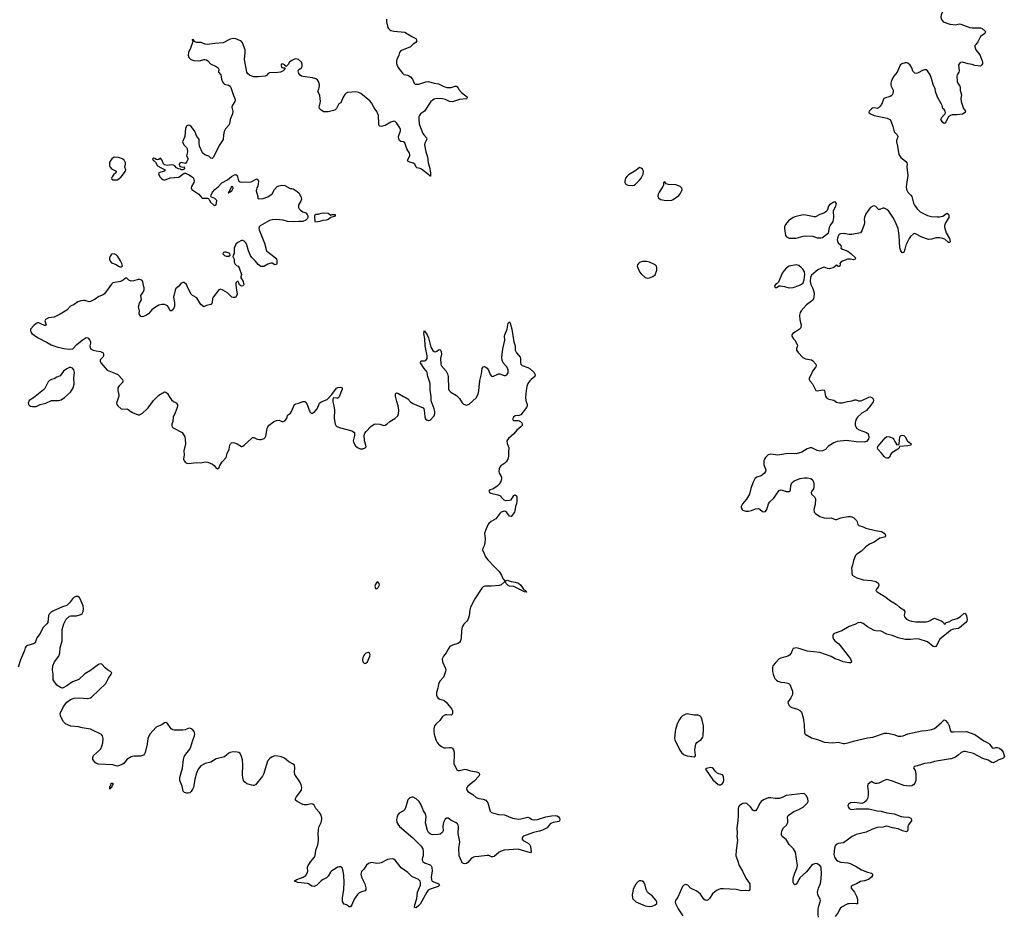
# Model space of a CAD drawing. Header units: inches. Extents: x 2005975 to 2217453, y 644152 to 846769.
# Tile 155 of 162: x 2146676 to 2160771, y 791019 to 803840. Entities that reach past the tile are written whole.
import ezdxf

# ---------------------------------------------------------------- set-up
doc = ezdxf.new("R2010")
doc.units = ezdxf.units.IN
doc.header["$MEASUREMENT"] = 0
for name, color, linetype in [('C1749', 7, 'Continuous'), ('C1759', 7, 'Continuous'), ('C1769', 7, 'Continuous'), ('C1840', 7, 'Continuous'), ('C1850', 7, 'Continuous'), ('C1860', 7, 'Continuous')]:
    doc.layers.add(name, color=color, linetype=linetype)

msp = doc.modelspace()

# ---------------------------------------------------------------- linework, layer by layer
at = {"layer": 'C1749', "color": 6, "elevation": 300}
for points in [[(2147950, 800000), (2147890, 799916), (2147870, 799900), (2147810, 799878), (2147759, 799841), (2147690, 799807), (2147670, 799803), (2147610, 799819), (2147590, 799818), (2147550, 799814), (2147510, 799799), (2147457, 799763), (2147402, 799738), (2147350, 799683), (2147257, 799623), (2147170, 799580), (2147090, 799571), (2147048, 799550), (2147038, 799530), (2147054, 799474), (2147050, 799464), (2147030, 799462), (2146970, 799493), (2146950, 799500), (2146930, 799499), (2146910, 799490), (2146877, 799463), (2146833, 799410), (2146832, 799390), (2146838, 799370), (2146852, 799350), (2146932, 799290), (2147070, 799220), (2147126, 799186), (2147210, 799156), (2147310, 799133), (2147390, 799124), (2147438, 799130), (2147494, 799190), (2147570, 799250), (2147630, 799289), (2147650, 799287), (2147682, 799250), (2147692, 799230), (2147692, 799210), (2147681, 799170), (2147691, 799130), (2147726, 799110), (2147770, 799098), (2147831, 799090), (2147871, 799070), (2147878, 799050), (2147876, 799030), (2147865, 799010), (2147830, 798970), (2147829, 798950), (2147839, 798930), (2147930, 798825), (2147952, 798812), (2148050, 798777), (2148081, 798761), (2148146, 798690), (2148155, 798670), (2148154, 798650), (2148102, 798598), (2148083, 798570), (2148081, 798530), (2148097, 798470), (2148095, 798450), (2148063, 798350), (2148066, 798330), (2148079, 798310), (2148130, 798271), (2148150, 798266), (2148210, 798270), (2148230, 798262), (2148267, 798230), (2148290, 798217), (2148370, 798184), (2148390, 798184), (2148433, 798207), (2148497, 798263), (2148516, 798284), (2148590, 798388), (2148670, 798464), (2148750, 798514), (2148770, 798507), (2148791, 798490), (2148824, 798430), (2148850, 798397), (2148876, 798376), (2148915, 798355), (2148935, 798330), (2148937, 798310), (2148932, 798290), (2148904, 798210), (2148875, 798150), (2148867, 798090), (2148854, 798050), (2148853, 798030), (2148859, 798010), (2148875, 797995), (2149002, 797930), (2149038, 797870), (2149047, 797830), (2149048, 797770), (2149028, 797670), (2149029, 797610), (2149022, 797550), (2149030, 797524), (2149050, 797503), (2149070, 797493), (2149090, 797489), (2149210, 797499), (2149270, 797498), (2149330, 797509), (2149368, 797508), (2149437, 797477), (2149459, 797459), (2149490, 797418), (2149510, 797411), (2149533, 797430), (2149542, 797458), (2149573, 797510), (2149630, 797575), (2149647, 797630), (2149674, 797690), (2149684, 797750), (2149695, 797770), (2149710, 797785), (2149730, 797789), (2149750, 797785), (2149789, 797769), (2149850, 797730), (2149870, 797735), (2149890, 797750), (2150000, 797850)], [(2148924, 800000), (2148912, 799990), (2148903, 799970), (2148877, 799870), (2148890, 799790), (2148892, 799730), (2148870, 799685), (2148850, 799670), (2148830, 799673), (2148807, 799727), (2148790, 799744), (2148750, 799761), (2148710, 799765), (2148670, 799751), (2148604, 799716), (2148570, 799688), (2148518, 799630), (2148490, 799610), (2148450, 799593), (2148430, 799588), (2148410, 799590), (2148385, 799630), (2148392, 799670), (2148378, 799730), (2148390, 799783), (2148418, 799830), (2148410, 799890), (2148436, 799924), (2148457, 799970), (2148458, 799990), (2148456, 800000)], [(2149776, 800000), (2149788, 799912), (2149771, 799870), (2149758, 799862), (2149730, 799861), (2149713, 799870), (2149650, 799930), (2149584, 799970), (2149550, 799984), (2149527, 799973), (2149446, 799870), (2149438, 799850), (2149432, 799790), (2149420, 799770), (2149410, 799761), (2149351, 799750), (2149310, 799729), (2149270, 799765), (2149210, 799857), (2149150, 799890), (2149130, 799913), (2149086, 799990), (2149082, 800000)], [(2150000, 792884), (2149930, 792903), (2149895, 792930), (2149882, 792950), (2149870, 792990), (2149867, 793030), (2149870, 793170), (2149866, 793246), (2149851, 793291), (2149830, 793334), (2149811, 793351), (2149790, 793356), (2149730, 793360), (2149690, 793351), (2149670, 793340), (2149610, 793288), (2149490, 793261), (2149410, 793212), (2149330, 793192), (2149270, 793160), (2149233, 793110), (2149208, 793052), (2149184, 792970), (2149165, 792850), (2149157, 792830), (2149130, 792790), (2149110, 792774), (2149090, 792768), (2149069, 792769), (2149036, 792776), (2149015, 792795), (2149003, 792870), (2148970, 792950), (2148968, 792990), (2149007, 793127), (2149022, 793250), (2149032, 793288), (2149054, 793326), (2149110, 793396), (2149128, 793430), (2149154, 793526), (2149178, 793590), (2149181, 793610), (2149172, 793650), (2149143, 793683), (2149110, 793696), (2149090, 793694), (2149045, 793675), (2149012, 793668), (2148888, 793668), (2148870, 793674), (2148846, 793690), (2148790, 793767), (2148770, 793780), (2148750, 793775), (2148710, 793748), (2148650, 793724), (2148629, 793711), (2148539, 793610), (2148512, 793550), (2148503, 793470), (2148472, 793350), (2148465, 793330), (2148450, 793310), (2148410, 793296), (2148310, 793298), (2148270, 793286), (2148211, 793249), (2148170, 793196), (2148155, 793185), (2148090, 793158), (2148070, 793156), (2148010, 793173), (2147801, 793181), (2147763, 793203), (2147722, 793250), (2147722, 793278), (2147735, 793305), (2147819, 793381), (2147836, 793404), (2147850, 793439), (2147865, 793490), (2147870, 793550), (2147861, 793590), (2147846, 793606), (2147690, 793685), (2147570, 793704), (2147519, 793719), (2147407, 793727), (2147330, 793761), (2147301, 793790), (2147260, 793870), (2147258, 793910), (2147304, 794010), (2147350, 794070), (2147404, 794110), (2147454, 794126), (2147527, 794133), (2147650, 794124), (2147690, 794134), (2147710, 794146), (2147910, 794336), (2147948, 794412), (2147988, 794470), (2147993, 794490), (2147977, 794510), (2147934, 794534), (2147901, 794561), (2147850, 794615), (2147830, 794621), (2147803, 794610), (2147690, 794525), (2147610, 794478), (2147523, 794397), (2147430, 794359), (2147350, 794303), (2147290, 794272), (2147270, 794275), (2147210, 794313), (2147156, 794390), (2147156, 794470), (2147146, 794530), (2147150, 794590), (2147175, 794650), (2147236, 794730), (2147252, 794770), (2147256, 794850), (2147284, 794950), (2147286, 794970), (2147282, 795110), (2147307, 795193), (2147343, 795257), (2147390, 795300), (2147410, 795306), (2147490, 795306), (2147550, 795324), (2147570, 795339), (2147584, 795370), (2147590, 795410), (2147584, 795450), (2147543, 795550), (2147530, 795569), (2147510, 795583), (2147479, 795581), (2147450, 795569), (2147431, 795550), (2147390, 795490), (2147350, 795452), (2147290, 795433), (2147150, 795371), (2147124, 795356), (2147098, 795330), (2147088, 795310), (2147077, 795210), (2147064, 795190), (2147008, 795132), (2146969, 795051), (2146920, 794990), (2146898, 794922), (2146873, 794907), (2146790, 794883), (2146770, 794871), (2146756, 794850), (2146744, 794810), (2146686, 794674), (2146656, 794570)]]:
    msp.add_lwpolyline(points, dxfattribs=at)
for points in [[(2147410, 798859), (2147390, 798859), (2147350, 798844), (2147303, 798810), (2147256, 798744), (2147210, 798723), (2147170, 798697), (2147132, 798688), (2147105, 798675), (2147086, 798654), (2147038, 798562), (2147019, 798541), (2146875, 798425), (2146810, 798390), (2146796, 798350), (2146803, 798330), (2146815, 798315), (2146830, 798307), (2146861, 798301), (2146910, 798305), (2146970, 798329), (2147050, 798349), (2147130, 798389), (2147230, 798390), (2147270, 798400), (2147320, 798430), (2147402, 798510), (2147444, 798570), (2147457, 798623), (2147452, 798708), (2147460, 798790), (2147450, 798829), (2147431, 798851)], [(2147970, 792826), (2147966, 792830), (2147966, 792870), (2147982, 792878), (2147986, 792910), (2148010, 792911), (2148010, 792886), (2147998, 792882), (2147990, 792846), (2147978, 792842)]]:
    msp.add_lwpolyline(points, close=True, dxfattribs=at)
at = {"layer": 'C1759', "color": 6}
for points, elevation in [([(2158026, 800000), (2158031, 799990), (2158051, 799931), (2158051, 799910), (2158037, 799843), (2158031, 799830), (2158011, 799810), (2157940, 799760), (2157862, 799670), (2157850, 799650), (2157838, 799610), (2157843, 799543), (2157862, 799470), (2157859, 799430), (2157834, 799406), (2157743, 799350), (2157731, 799330), (2157731, 799310), (2157751, 799270), (2157771, 799250), (2157805, 799190), (2157808, 799170), (2157798, 799130), (2157798, 799110), (2157818, 799078), (2157886, 799006), (2157927, 798987), (2158010, 798970), (2158030, 798955), (2158073, 798910), (2158078, 798890), (2158072, 798870), (2158024, 798810), (2158011, 798769), (2157978, 798710), (2157978, 798690), (2157988, 798670), (2158027, 798626), (2158061, 798550), (2158074, 798534), (2158090, 798525), (2158170, 798539), (2158190, 798536), (2158197, 798530), (2158203, 798510), (2158204, 798470), (2158210, 798450), (2158227, 798427), (2158259, 798410), (2158330, 798392), (2158370, 798367), (2158410, 798353), (2158450, 798353), (2158526, 798374), (2158590, 798383), (2158630, 798398), (2158650, 798399), (2158684, 798384), (2158710, 798383), (2158733, 798390), (2158830, 798436), (2158850, 798441), (2158873, 798433), (2158893, 798413), (2158898, 798390), (2158892, 798370), (2158859, 798321), (2158796, 798244), (2158730, 798208), (2158670, 798150), (2158646, 798110), (2158635, 798070), (2158637, 798030), (2158659, 797990), (2158691, 797971), (2158798, 797930), (2158823, 797910), (2158832, 797870), (2158825, 797835), (2158799, 797801), (2158770, 797790), (2158650, 797798), (2158510, 797816), (2158379, 797801), (2158330, 797784), (2158284, 797756), (2158249, 797731), (2158210, 797688), (2158170, 797667), (2158130, 797663), (2158090, 797671), (2158013, 797710), (2157990, 797712), (2157950, 797695), (2157872, 797648), (2157790, 797624), (2157670, 797630), (2157528, 797608), (2157430, 797621), (2157390, 797610), (2157350, 797573), (2157336, 797550), (2157330, 797528), (2157327, 797467), (2157355, 797395), (2157353, 797370), (2157336, 797350), (2157290, 797310), (2157228, 797292), (2157205, 797275), (2157169, 797210), (2157143, 797130), (2157124, 797050), (2157082, 796978), (2157024, 796910), (2157002, 796870), (2157005, 796850), (2157019, 796830), (2157030, 796821), (2157070, 796804), (2157110, 796803), (2157150, 796813), (2157210, 796837), (2157250, 796842), (2157273, 796833), (2157310, 796802), (2157330, 796793), (2157350, 796798), (2157373, 796830), (2157396, 796910), (2157408, 796932), (2157470, 796992), (2157517, 797063), (2157550, 797099), (2157570, 797109), (2157590, 797107), (2157650, 797085), (2157690, 797085), (2157703, 797097), (2157710, 797110), (2157713, 797170), (2157722, 797198), (2157730, 797212), (2157762, 797238), (2157850, 797271), (2157910, 797284), (2157950, 797283), (2158002, 797270), (2158030, 797248), (2158046, 797206), (2158046, 797150), (2158037, 797123), (2158014, 797090), (2158007, 797070), (2158010, 797050), (2158054, 797010), (2158070, 796982), (2158062, 796898), (2158044, 796830), (2158050, 796791), (2158068, 796770), (2158131, 796730), (2158190, 796710), (2158230, 796706), (2158290, 796708), (2158350, 796687), (2158370, 796685), (2158430, 796707), (2158530, 796726), (2158568, 796728), (2158590, 796724), (2158615, 796710), (2158653, 796673), (2158664, 796650), (2158674, 796614), (2158690, 796598), (2158750, 796582), (2158790, 796562), (2158927, 796527), (2159013, 796513), (2159050, 796490), (2159063, 796470), (2159071, 796450), (2159056, 796430), (2158990, 796419), (2158910, 796363), (2158839, 796330), (2158790, 796294), (2158728, 796232), (2158660, 796190), (2158640, 796170), (2158610, 796096), (2158597, 796030), (2158584, 795990), (2158590, 795950), (2158588, 795910), (2158593, 795890), (2158661, 795850), (2158750, 795820), (2158871, 795810), (2158930, 795796), (2158958, 795778), (2158968, 795770), (2158975, 795745), (2158963, 795717), (2158941, 795690), (2158931, 795670), (2158951, 795650), (2159075, 795575), (2159129, 795529), (2159228, 795470), (2159270, 795430), (2159331, 795390), (2159348, 795370), (2159336, 795310), (2159343, 795290), (2159370, 795260), (2159410, 795239), (2159441, 795230), (2159502, 795222), (2159650, 795222), (2159690, 795230), (2159770, 795273), (2159878, 795230), (2159902, 795210), (2159910, 795194), (2159930, 795194), (2159938, 795210), (2159990, 795227), (2160000, 795233)], 400), ([(2157687, 800000), (2157690, 799999), (2157696, 800000)], 400), ([(2150000, 797850), (2150010, 797859), (2150030, 797859), (2150076, 797836), (2150110, 797828), (2150132, 797828), (2150175, 797845), (2150190, 797859), (2150200, 797880), (2150218, 797990), (2150228, 798012), (2150245, 798035), (2150310, 798084), (2150350, 798104), (2150390, 798107), (2150430, 798090), (2150450, 798087), (2150470, 798097), (2150502, 798130), (2150508, 798172), (2150524, 798190), (2150551, 798209), (2150568, 798230), (2150610, 798330), (2150630, 798343), (2150670, 798351), (2150730, 798376), (2150756, 798376), (2150770, 798365), (2150790, 798333), (2150830, 798228), (2150850, 798207), (2150870, 798205), (2150902, 798230), (2150934, 798270), (2150970, 798350), (2150992, 798368), (2151078, 798402), (2151146, 798474), (2151210, 798564), (2151230, 798577), (2151270, 798580), (2151292, 798570), (2151290, 798550), (2151250, 798443), (2151230, 798424), (2151210, 798420), (2151170, 798426), (2151160, 798410), (2151161, 798370), (2151174, 798314), (2151183, 798250), (2151180, 798130), (2151190, 798050), (2151200, 798030), (2151216, 798016), (2151270, 797995), (2151433, 797953), (2151467, 797930), (2151470, 797890), (2151450, 797810), (2151454, 797790), (2151482, 797742), (2151514, 797714), (2151550, 797695), (2151590, 797696), (2151622, 797710), (2151634, 797726), (2151632, 797748), (2151613, 797810), (2151607, 797893), (2151617, 797923), (2151634, 797946), (2151705, 798015), (2151750, 798049), (2151770, 798054), (2151831, 798051), (2151890, 798033), (2151910, 798035), (2151932, 798048), (2151973, 798090), (2152045, 798130), (2152090, 798171), (2152101, 798199), (2152103, 798250), (2152094, 798310), (2152073, 798373), (2152057, 798450), (2152058, 798482), (2152070, 798499), (2152090, 798493), (2152170, 798446), (2152210, 798428), (2152230, 798413), (2152270, 798370), (2152306, 798346), (2152450, 798282), (2152460, 798270), (2152467, 798250), (2152476, 798156), (2152486, 798126), (2152510, 798106), (2152530, 798103), (2152550, 798107), (2152610, 798170), (2152618, 798202), (2152618, 798230), (2152610, 798270), (2152566, 798386), (2152564, 798450), (2152551, 798530), (2152550, 798630), (2152520, 798730), (2152510, 798790), (2152501, 798810), (2152467, 798847), (2152415, 798930), (2152417, 798950), (2152430, 798955), (2152470, 798956), (2152490, 798963), (2152509, 798991), (2152508, 799030), (2152479, 799170), (2152478, 799270), (2152463, 799350), (2152464, 799376), (2152470, 799391), (2152475, 799375), (2152510, 799330), (2152530, 799286), (2152563, 799150), (2152590, 799104), (2152610, 799088), (2152630, 799085), (2152647, 799093), (2152670, 799115), (2152690, 799119), (2152705, 799105), (2152710, 799090), (2152712, 799050), (2152699, 798990), (2152703, 798910), (2152710, 798890), (2152780, 798810), (2152801, 798770), (2152808, 798730), (2152815, 798555), (2152823, 798530), (2152850, 798508), (2152930, 798461), (2152970, 798419), (2153010, 798353), (2153030, 798336), (2153070, 798323), (2153110, 798335), (2153210, 798429), (2153240, 798480), (2153250, 798525), (2153263, 798677), (2153286, 798770), (2153295, 798845), (2153310, 798870), (2153330, 798874), (2153350, 798867), (2153368, 798850), (2153391, 798811), (2153410, 798763), (2153430, 798739), (2153450, 798733), (2153530, 798768), (2153550, 798769), (2153610, 798747), (2153630, 798748), (2153650, 798757), (2153670, 798787), (2153670, 798830), (2153650, 798872), (2153595, 798930), (2153585, 798965), (2153580, 799010), (2153591, 799130), (2153621, 799250), (2153618, 799310), (2153622, 799330), (2153655, 799410), (2153670, 799494), (2153690, 799514), (2153698, 799498), (2153721, 799410), (2153750, 799230), (2153769, 799170), (2153770, 799110), (2153790, 799069), (2153842, 799010), (2153846, 798990), (2153845, 798930), (2153851, 798910), (2153870, 798890), (2153950, 798862), (2153983, 798843), (2154039, 798790), (2154055, 798750), (2154049, 798730), (2153996, 798690), (2153978, 798670), (2153951, 798630), (2153938, 798590), (2153925, 798530), (2153916, 798430), (2153920, 798390), (2153940, 798330), (2153940, 798310), (2153933, 798290), (2153850, 798184), (2153826, 798174), (2153770, 798167), (2153745, 798150), (2153734, 798130), (2153734, 798110), (2153750, 798101), (2153810, 798103), (2153830, 798098), (2153847, 798087), (2153862, 798070), (2153869, 798050), (2153867, 798030), (2153851, 798010), (2153793, 797966), (2153750, 797911), (2153673, 797847), (2153651, 797810), (2153653, 797773), (2153677, 797710), (2153672, 797648), (2153674, 797590), (2153664, 797550), (2153642, 797510), (2153619, 797490), (2153565, 797455), (2153547, 797433), (2153538, 797410), (2153536, 797376), (2153542, 797350), (2153571, 797289), (2153573, 797270), (2153562, 797230), (2153541, 797190), (2153510, 797160), (2153450, 797120), (2153407, 797110), (2153391, 797090), (2153403, 797070), (2153421, 797061), (2153519, 797039), (2153547, 797027), (2153606, 796966), (2153630, 796958), (2153690, 796963), (2153710, 796969), (2153750, 797027), (2153770, 797038), (2153786, 797026), (2153791, 797011), (2153792, 796948), (2153788, 796910), (2153772, 796870), (2153764, 796810), (2153757, 796790), (2153730, 796750), (2153710, 796730), (2153690, 796735), (2153650, 796786), (2153630, 796801), (2153610, 796804), (2153570, 796789), (2153548, 796770), (2153490, 796695), (2153423, 796657), (2153390, 796630), (2153376, 796610), (2153342, 796530), (2153332, 796490), (2153337, 796410), (2153333, 796353), (2153323, 796310), (2153304, 796270), (2153303, 796250), (2153318, 796210), (2153346, 796150), (2153376, 796110), (2153469, 796010), (2153542, 795942), (2153574, 795890), (2153590, 795841), (2153610, 795815), (2153622, 795810), (2153621, 795790), (2153610, 795788), (2153568, 795752), (2153541, 795739), (2153430, 795729), (2153335, 795730), (2153310, 795719), (2153290, 795700), (2153193, 795550), (2153131, 795430), (2153120, 795390), (2153112, 795308), (2153093, 795250), (2153078, 795230), (2153032, 795188), (2153010, 795150), (2152999, 795090), (2152998, 794990), (2152987, 794950), (2152970, 794926), (2152950, 794910), (2152870, 794886), (2152835, 794865), (2152810, 794831), (2152782, 794778), (2152743, 794730), (2152732, 794710), (2152725, 794690), (2152727, 794650), (2152770, 794554), (2152774, 794530), (2152771, 794510), (2152752, 794450), (2152741, 794430), (2152690, 794370), (2152670, 794330), (2152662, 794270), (2152644, 794210), (2152642, 794170), (2152650, 794146), (2152667, 794127), (2152690, 794115), (2152750, 794098), (2152783, 794070), (2152862, 793970), (2152870, 793950), (2152873, 793910), (2152866, 793894), (2152854, 793886), (2152791, 793891), (2152770, 793888), (2152730, 793867), (2152688, 793810), (2152638, 793762), (2152616, 793730), (2152603, 793690), (2152603, 793650), (2152609, 793610), (2152633, 793533), (2152652, 793492), (2152670, 793468), (2152715, 793435), (2152750, 793418), (2152770, 793415), (2152830, 793423), (2152850, 793421), (2152870, 793410), (2152884, 793390), (2152894, 793354), (2152896, 793316), (2152892, 793190), (2152898, 793170), (2152939, 793099), (2152953, 793093), (2152971, 793091), (2153050, 793109), (2153070, 793108), (2153128, 793088), (2153215, 793075), (2153244, 793064), (2153255, 793055), (2153259, 793030), (2153249, 793010), (2153180, 792940), (2153092, 792870), (2153076, 792850), (2153071, 792830), (2153075, 792815), (2153092, 792790), (2153161, 792750), (2153210, 792707), (2153250, 792693), (2153310, 792683), (2153350, 792668), (2153376, 792630), (2153410, 792512), (2153430, 792492), (2153530, 792463), (2153617, 792457), (2153732, 792412), (2153817, 792397), (2153850, 792398), (2153950, 792422), (2153976, 792416), (2154013, 792393), (2154050, 792388), (2154090, 792393), (2154210, 792428), (2154290, 792445), (2154350, 792446), (2154370, 792442), (2154391, 792430), (2154405, 792410), (2154410, 792390), (2154405, 792370), (2154396, 792364), (2154370, 792355), (2154311, 792349), (2154290, 792340), (2154270, 792328), (2154228, 792272), (2154160, 792240), (2154115, 792225), (2154030, 792206), (2153890, 792153), (2153879, 792141), (2153871, 792130), (2153871, 792110), (2153884, 792090), (2153954, 792054), (2153978, 792030), (2153988, 792010), (2153996, 791930), (2153990, 791912), (2153810, 791967), (2153611, 791950), (2153570, 791938), (2153538, 791922), (2153470, 791863), (2153450, 791854), (2153430, 791857), (2153394, 791874), (2153370, 791876), (2153250, 791859), (2153190, 791858), (2153170, 791853), (2153143, 791837), (2153090, 791777), (2153070, 791762), (2153050, 791756), (2153030, 791759), (2153011, 791771), (2153004, 791784), (2152969, 791870), (2152963, 791977), (2152975, 792070), (2152955, 792190), (2152956, 792290), (2152953, 792310), (2152941, 792330), (2152925, 792345), (2152850, 792381), (2152810, 792408), (2152788, 792412), (2152765, 792395), (2152744, 792350), (2152733, 792293), (2152737, 792230), (2152730, 792210), (2152721, 792199), (2152697, 792183), (2152664, 792176), (2152590, 792173), (2152570, 792175), (2152550, 792184), (2152526, 792206), (2152512, 792232), (2152485, 792345), (2152497, 792430), (2152483, 792470), (2152457, 792517), (2152420, 792610), (2152393, 792650), (2152350, 792685), (2152310, 792709), (2152290, 792711), (2152261, 792699), (2152234, 792670), (2152206, 792570), (2152188, 792532), (2152170, 792516), (2152110, 792482), (2152090, 792457), (2152079, 792430), (2152070, 792390), (2152076, 792350), (2152090, 792322), (2152115, 792290), (2152304, 792130), (2152425, 792010), (2152445, 791970), (2152450, 791930), (2152450, 791870), (2152439, 791830), (2152438, 791810), (2152449, 791790), (2152470, 791770), (2152550, 791742), (2152568, 791728), (2152576, 791710), (2152582, 791650), (2152567, 791570), (2152569, 791529), (2152582, 791510), (2152599, 791499), (2152674, 791470), (2152686, 791450), (2152666, 791430), (2152550, 791395), (2152523, 791377), (2152504, 791350), (2152410, 791180), (2152390, 791158), (2152350, 791128), (2152330, 791129), (2152333, 791170), (2152362, 791258), (2152372, 791350), (2152413, 791450), (2152416, 791490), (2152409, 791509), (2152384, 791530), (2152290, 791574), (2152230, 791634), (2152139, 791699), (2152050, 791808), (2152030, 791821), (2152010, 791828), (2151970, 791825), (2151942, 791818), (2151850, 791771), (2151830, 791765), (2151790, 791763), (2151710, 791775), (2151670, 791763), (2151641, 791739), (2151602, 791678), (2151570, 791644), (2151558, 791610), (2151567, 791567), (2151615, 791470), (2151630, 791412), (2151630, 791382), (2151623, 791370), (2151570, 791355), (2151530, 791335), (2151510, 791318), (2151466, 791250), (2151431, 791169), (2151410, 791139), (2151390, 791139), (2151385, 791150), (2151355, 791170), (2151321, 791181), (2151310, 791193), (2151299, 791219), (2151296, 791270), (2151317, 791390), (2151323, 791490), (2151317, 791590), (2151306, 791650), (2151290, 791697), (2151270, 791715), (2151250, 791715), (2151230, 791707), (2151144, 791656), (2151124, 791636), (2151090, 791580), (2151070, 791558), (2151010, 791527), (2150990, 791512), (2150928, 791452), (2150910, 791439), (2150890, 791432), (2150857, 791437), (2150811, 791470), (2150795, 791475), (2150657, 791490), (2150610, 791508), (2150607, 791510), (2150645, 791530), (2150736, 791564), (2150770, 791590), (2150794, 791630), (2150799, 791650), (2150798, 791710), (2150805, 791730), (2150844, 791790), (2150895, 791850), (2150905, 791870), (2150914, 791950), (2150943, 792030), (2150953, 792090), (2150955, 792130), (2150950, 792170), (2150953, 792250), (2150964, 792290), (2150994, 792350), (2151003, 792390), (2151002, 792410), (2150991, 792451), (2150967, 792490), (2150917, 792550), (2150890, 792596), (2150871, 792611), (2150850, 792614), (2150790, 792600), (2150750, 792599), (2150730, 792604), (2150646, 792646), (2150626, 792666), (2150626, 792690), (2150633, 792710), (2150708, 792810), (2150713, 792850), (2150707, 792887), (2150688, 792928), (2150617, 793037), (2150610, 793070), (2150617, 793130), (2150608, 793168), (2150590, 793184), (2150530, 793218), (2150469, 793269), (2150426, 793286), (2150370, 793299), (2150330, 793302), (2150290, 793289), (2150256, 793264), (2150230, 793235), (2150217, 793210), (2150172, 793050), (2150154, 793010), (2150050, 792887), (2150030, 792878), (2150019, 792879), (2150000, 792884)], 300), ([(2160000, 795097), (2159974, 795070), (2159848, 794972), (2159800, 794880), (2159790, 794867), (2159778, 794862), (2159750, 794867), (2159670, 794933), (2159552, 794972), (2159510, 794975), (2159430, 794968), (2159350, 794968), (2159250, 794992), (2159170, 795025), (2159090, 795043), (2159010, 795085), (2158930, 795090), (2158910, 795096), (2158810, 795150), (2158750, 795197), (2158710, 795211), (2158675, 795205), (2158630, 795182), (2158550, 795152), (2158447, 795093), (2158350, 795060), (2158332, 795050), (2158318, 795030), (2158318, 794990), (2158326, 794970), (2158344, 794950), (2158403, 794903), (2158570, 794690), (2158583, 794650), (2158580, 794640), (2158570, 794633), (2158547, 794633), (2158462, 794650), (2158412, 794672), (2158350, 794692), (2158290, 794723), (2158130, 794779), (2157950, 794799), (2157850, 794832), (2157790, 794846), (2157770, 794845), (2157750, 794837), (2157732, 794810), (2157721, 794770), (2157697, 794743), (2157670, 794731), (2157570, 794702), (2157550, 794690), (2157490, 794630), (2157458, 794590), (2157450, 794570), (2157452, 794510), (2157460, 794470), (2157476, 794430), (2157488, 794408), (2157510, 794385), (2157530, 794370), (2157570, 794355), (2157630, 794352), (2157670, 794344), (2157690, 794335), (2157701, 794321), (2157738, 794230), (2157739, 794190), (2157735, 794170), (2157717, 794130), (2157674, 794070), (2157675, 794050), (2157690, 794024), (2157710, 794005), (2157730, 793994), (2157811, 793970), (2157843, 793950), (2157866, 793926), (2157892, 793850), (2157894, 793806), (2157904, 793750), (2157910, 793630), (2157919, 793610), (2158010, 793562), (2158112, 793532), (2158190, 793500), (2158310, 793490), (2158390, 793499), (2158470, 793479), (2158490, 793479), (2158550, 793491), (2158610, 793512), (2158690, 793531), (2158810, 793558), (2158890, 793571), (2159054, 793626), (2159090, 793628), (2159123, 793623), (2159190, 793607), (2159250, 793585), (2159290, 793583), (2159323, 793590), (2159390, 793618), (2159590, 793662), (2159650, 793666), (2159730, 793679), (2159770, 793695), (2159866, 793774), (2159910, 793819), (2159930, 793809), (2159962, 793770), (2159980, 793730), (2159996, 793670), (2160000, 793662)], 400), ([(2160000, 793257), (2159770, 793220), (2159710, 793203), (2159630, 793190), (2159530, 793158), (2159478, 793150), (2159471, 793130), (2159494, 793094), (2159504, 793044), (2159502, 792950), (2159490, 792909), (2159472, 792888), (2159447, 792873), (2159411, 792869), (2159330, 792879), (2159170, 792941), (2159110, 792960), (2159090, 792961), (2159050, 792948), (2158974, 792910), (2158950, 792904), (2158926, 792906), (2158896, 792916), (2158870, 792933), (2158819, 792890), (2158811, 792869), (2158821, 792790), (2158820, 792730), (2158813, 792690), (2158798, 792662), (2158765, 792635), (2158730, 792621), (2158630, 792634), (2158570, 792627), (2158542, 792610), (2158532, 792590), (2158536, 792570), (2158549, 792549), (2158570, 792538), (2158590, 792535), (2158650, 792542), (2158830, 792541), (2158950, 792514), (2159010, 792510), (2159090, 792488), (2159193, 792473), (2159295, 792435), (2159329, 792429), (2159405, 792425), (2159431, 792410), (2159443, 792390), (2159443, 792370), (2159396, 792310), (2159390, 792290), (2159388, 792232), (2159370, 792212), (2159313, 792227), (2159250, 792256), (2159170, 792272), (2159110, 792292), (2159086, 792294), (2159030, 792281), (2158950, 792274), (2158886, 792254), (2158791, 792210), (2158650, 792178), (2158592, 792148), (2158470, 792056), (2158392, 792048), (2158366, 792034), (2158350, 792012), (2158339, 791981), (2158332, 791890), (2158340, 791850), (2158370, 791808), (2158390, 791794), (2158430, 791781), (2158532, 791772), (2158563, 791763), (2158650, 791719), (2158727, 791670), (2158810, 791636), (2158870, 791623), (2158883, 791610), (2158884, 791590), (2158870, 791564), (2158826, 791534), (2158770, 791513), (2158710, 791503), (2158654, 791470), (2158606, 791450), (2158578, 791430), (2158579, 791410), (2158628, 791350), (2158654, 791294), (2158668, 791250), (2158670, 791184), (2158650, 791183), (2158630, 791190), (2158550, 791185), (2158530, 791183), (2158510, 791173), (2158450, 791142), (2158421, 791119), (2158405, 791095), (2158390, 791057), (2158350, 791001)], 400), ([(2158112, 790992), (2158105, 791030), (2158105, 791110), (2158114, 791150), (2158136, 791210), (2158138, 791230), (2158134, 791250), (2158100, 791310), (2158095, 791350), (2158111, 791409), (2158135, 791465), (2158143, 791497), (2158155, 791610), (2158147, 791710), (2158132, 791730), (2158090, 791758), (2158070, 791761), (2158030, 791748), (2158010, 791730), (2157940, 791640), (2157845, 791555), (2157827, 791530), (2157810, 791490), (2157790, 791464), (2157770, 791455), (2157759, 791470), (2157750, 791494), (2157750, 791550), (2157770, 791623), (2157803, 791690), (2157812, 791730), (2157782, 791922), (2157755, 791970), (2157690, 792035), (2157650, 792105), (2157590, 792149), (2157582, 792170), (2157580, 792190), (2157588, 792230), (2157612, 792270), (2157651, 792310), (2157670, 792348), (2157672, 792372), (2157668, 792430), (2157677, 792450), (2157757, 792503), (2157830, 792533), (2157890, 792565), (2157954, 792630), (2157961, 792650), (2157956, 792690), (2157934, 792734), (2157910, 792757), (2157890, 792763), (2157650, 792735), (2157590, 792704), (2157548, 792692), (2157490, 792691), (2157430, 792703), (2157390, 792699), (2157324, 792670), (2157290, 792648), (2157274, 792630), (2157230, 792539), (2157210, 792514), (2157190, 792513), (2157170, 792524), (2157137, 792570), (2157090, 792617), (2157070, 792623), (2157030, 792618), (2156982, 792590), (2156965, 792570), (2156959, 792550), (2156962, 792450), (2156956, 792370), (2156940, 792270), (2156946, 792190), (2156944, 792150), (2156950, 792090), (2156933, 791950), (2156929, 791870), (2156953, 791810), (2156975, 791730), (2157024, 791650), (2157072, 791552), (2157130, 791470), (2157130, 791390), (2157124, 791376), (2157110, 791370), (2157073, 791373), (2157010, 791370), (2156930, 791388), (2156750, 791399), (2156710, 791397), (2156662, 791378), (2156625, 791355), (2156595, 791325), (2156550, 791260), (2156530, 791241), (2156510, 791231), (2156490, 791235), (2156470, 791248), (2156420, 791320), (2156390, 791351), (2156361, 791370), (2156296, 791396), (2156278, 791410), (2156242, 791450), (2156210, 791460), (2156181, 791450), (2156162, 791430), (2156099, 791281), (2156062, 791230), (2156058, 791210), (2156063, 791190), (2156101, 791110), (2156170, 791010)], 400)]:
    msp.add_lwpolyline(points, dxfattribs=dict(at, elevation=elevation))
for points, elevation in [([(2159090, 797561), (2159069, 797570), (2159050, 797585), (2159014, 797634), (2158962, 797690), (2158953, 797710), (2158959, 797730), (2158994, 797766), (2159064, 797856), (2159090, 797872), (2159131, 797870), (2159175, 797850), (2159191, 797830), (2159202, 797802), (2159230, 797754), (2159262, 797758), (2159267, 797773), (2159274, 797870), (2159295, 797890), (2159310, 797894), (2159330, 797887), (2159350, 797867), (2159385, 797805), (2159410, 797793), (2159435, 797770), (2159431, 797750), (2159390, 797741), (2159271, 797729), (2159265, 797710), (2159246, 797690), (2159161, 797639), (2159143, 797617), (2159130, 797582), (2159110, 797561)], 400), ([(2151790, 795787), (2151763, 795750), (2151760, 795730), (2151764, 795710), (2151770, 795699), (2151790, 795693), (2151810, 795713), (2151825, 795750), (2151822, 795770), (2151810, 795787)], 300), ([(2153930, 795647), (2153904, 795650), (2153750, 795724), (2153690, 795733), (2153670, 795742), (2153639, 795770), (2153632, 795790), (2153634, 795806), (2153655, 795815), (2153710, 795798), (2153771, 795790), (2153816, 795776), (2153850, 795745), (2153889, 795689), (2153899, 795679), (2153919, 795670), (2153921, 795661), (2153935, 795650)], 300), ([(2151670, 794781), (2151631, 794770), (2151610, 794753), (2151589, 794710), (2151585, 794670), (2151590, 794650), (2151610, 794626), (2151630, 794627), (2151656, 794650), (2151688, 794730), (2151692, 794750), (2151688, 794768)], 300), ([(2156230, 793905), (2156210, 793900), (2156166, 793874), (2156139, 793850), (2156120, 793820), (2156090, 793759), (2156063, 793677), (2156057, 793650), (2156050, 793550), (2156055, 793530), (2156124, 793384), (2156149, 793349), (2156190, 793317), (2156230, 793300), (2156330, 793286), (2156345, 793295), (2156349, 793311), (2156342, 793390), (2156349, 793450), (2156356, 793470), (2156369, 793491), (2156430, 793537), (2156453, 793570), (2156461, 793590), (2156467, 793690), (2156464, 793730), (2156440, 793830), (2156430, 793855), (2156410, 793877), (2156390, 793886), (2156330, 793886)], 400), ([(2156570, 793133), (2156501, 793119), (2156491, 793110), (2156599, 792959), (2156674, 792894), (2156690, 792887), (2156710, 792887), (2156735, 792905), (2156749, 792930), (2156754, 792950), (2156750, 793009), (2156735, 793030), (2156684, 793044), (2156657, 793057), (2156637, 793077), (2156610, 793117), (2156590, 793132)], 400), ([(2155570, 791515), (2155550, 791513), (2155530, 791504), (2155490, 791462), (2155458, 791390), (2155443, 791310), (2155448, 791270), (2155455, 791255), (2155470, 791235), (2155494, 791214), (2155630, 791156), (2155690, 791143), (2155730, 791148), (2155773, 791167), (2155796, 791190), (2155798, 791210), (2155789, 791230), (2155730, 791300), (2155675, 791335), (2155662, 791350), (2155643, 791390), (2155630, 791450), (2155610, 791495), (2155590, 791510)], 400)]:
    msp.add_lwpolyline(points, close=True, dxfattribs=dict(at, elevation=elevation))
at = {"layer": 'C1769', "color": 6, "elevation": 400}
for points in [[(2160000, 795233), (2160029, 795251), (2160094, 795266), (2160142, 795298), (2160190, 795339), (2160210, 795345), (2160230, 795310), (2160237, 795250), (2160233, 795230), (2160222, 795210), (2160127, 795133), (2160113, 795127), (2160043, 795117), (2160001, 795099), (2160000, 795097)], [(2160000, 793662), (2160008, 793648), (2160043, 793644), (2160229, 793649), (2160347, 793607), (2160479, 793519), (2160545, 793485), (2160560, 793470), (2160590, 793427), (2160610, 793411), (2160650, 793422), (2160670, 793420), (2160701, 793410), (2160730, 793390), (2160755, 793355), (2160771, 793290), (2160750, 793265), (2160690, 793247), (2160650, 793221), (2160610, 793201), (2160590, 793207), (2160538, 793238), (2160465, 793265), (2160330, 793336), (2160210, 793365), (2160190, 793366), (2160155, 793350), (2160110, 793311), (2160070, 793284), (2160010, 793258), (2160000, 793257)]]:
    msp.add_lwpolyline(points, dxfattribs=at)
at = {"layer": 'C1840', "color": 6, "elevation": 300}
for points in [[(2150000, 803033), (2149965, 803045), (2149943, 803063), (2149930, 803089), (2149894, 803270), (2149905, 803370), (2149903, 803410), (2149867, 803510), (2149851, 803530), (2149839, 803539), (2149770, 803567), (2149730, 803572), (2149690, 803561), (2149590, 803507), (2149470, 803499), (2149366, 803486), (2149330, 803490), (2149272, 803512), (2149212, 803512), (2149197, 803517), (2149178, 803530), (2149166, 803550), (2149150, 803558), (2149147, 803550), (2149150, 803534), (2149154, 803534), (2149152, 803512), (2149122, 803430), (2149091, 803370), (2149090, 803330), (2149099, 803299), (2149125, 803270), (2149170, 803255), (2149230, 803252), (2149265, 803255), (2149310, 803268), (2149330, 803270), (2149350, 803266), (2149371, 803251), (2149409, 803209), (2149491, 803170), (2149517, 803150), (2149525, 803130), (2149522, 803090), (2149554, 803050), (2149565, 802990), (2149580, 802950), (2149593, 802930), (2149610, 802919), (2149665, 802905), (2149688, 802888), (2149700, 802870), (2149736, 802756), (2149757, 802710), (2149761, 802690), (2149757, 802670), (2149724, 802616), (2149715, 802590), (2149725, 802525), (2149722, 802490), (2149687, 802410), (2149679, 802350), (2149670, 802330), (2149623, 802277), (2149603, 802237), (2149592, 802190), (2149590, 802127), (2149530, 802040), (2149450, 801873), (2149430, 801853), (2149410, 801857), (2149385, 801885), (2149326, 801906), (2149294, 801934), (2149252, 802030), (2149243, 802070), (2149243, 802130), (2149210, 802166), (2149190, 802230), (2149179, 802250), (2149131, 802311), (2149110, 802327), (2149090, 802330), (2149070, 802321), (2149050, 802289), (2149038, 802170), (2149009, 802090), (2149024, 802050), (2149062, 802010), (2149074, 801990), (2149077, 801950), (2149065, 801890), (2149086, 801850), (2149070, 801809), (2149050, 801782), (2148990, 801794), (2148970, 801784), (2148959, 801770), (2148965, 801750), (2148979, 801739), (2149009, 801731), (2149030, 801732), (2149034, 801714), (2149030, 801698), (2149011, 801689), (2148990, 801689), (2148978, 801698), (2148950, 801705), (2148920, 801720), (2148895, 801750), (2148878, 801758), (2148850, 801760), (2148790, 801752), (2148750, 801763), (2148735, 801775), (2148710, 801835), (2148690, 801858), (2148670, 801839), (2148650, 801833), (2148630, 801839), (2148610, 801855), (2148590, 801856), (2148579, 801850), (2148585, 801830), (2148601, 801821), (2148620, 801800), (2148648, 801750), (2148690, 801722), (2148758, 801690), (2148745, 801670), (2148670, 801650), (2148663, 801630), (2148687, 801587), (2148705, 801565), (2148726, 801550), (2148750, 801544), (2148830, 801576), (2148955, 801585), (2149030, 801645), (2149050, 801643), (2149101, 801621), (2149150, 801586), (2149163, 801570), (2149171, 801550), (2149173, 801530), (2149168, 801510), (2149134, 801450), (2149129, 801431), (2149138, 801410), (2149242, 801342), (2149290, 801283), (2149365, 801285), (2149381, 801281), (2149395, 801250), (2149409, 801230), (2149450, 801189), (2149470, 801178), (2149488, 801191), (2149500, 801250), (2149470, 801279), (2149421, 801301), (2149413, 801310), (2149417, 801330), (2149435, 801370), (2149470, 801409), (2149515, 801445), (2149570, 801504), (2149650, 801548), (2149706, 801594), (2149750, 801620), (2149770, 801624), (2149790, 801611), (2149810, 801531), (2149830, 801521), (2149870, 801516), (2149990, 801519), (2150000, 801525)], [(2150000, 800435), (2149997, 800437), (2149982, 800462), (2149953, 800533), (2149930, 800616), (2149910, 800650), (2149890, 800668), (2149870, 800679), (2149850, 800681), (2149797, 800650), (2149770, 800627), (2149744, 800570), (2149748, 800492), (2149731, 800470), (2149727, 800450), (2149748, 800410), (2149748, 800370), (2149759, 800339), (2149780, 800320), (2149802, 800310), (2149820, 800290), (2149851, 800190), (2149843, 800157), (2149844, 800144), (2149849, 800129), (2149874, 800094), (2149885, 800050), (2149877, 800030), (2149850, 800027), (2149824, 800044), (2149815, 800075), (2149804, 800090), (2149790, 800093), (2149770, 800075), (2149769, 800050), (2149776, 800000)], [(2148456, 800000), (2148447, 800030), (2148439, 800090), (2148423, 800110), (2148390, 800122), (2148370, 800122), (2148310, 800101), (2148270, 800098), (2148239, 800110), (2148210, 800139), (2148190, 800142), (2148159, 800110), (2148121, 800090), (2148010, 800075), (2147990, 800056), (2147950, 800000)], [(2149082, 800000), (2149063, 800050), (2149030, 800078), (2149010, 800080), (2148990, 800069), (2148955, 800025), (2148924, 800000)]]:
    msp.add_lwpolyline(points, dxfattribs=at)
for points in [[(2148030, 801871), (2147995, 801850), (2147970, 801813), (2147963, 801790), (2147962, 801750), (2147970, 801730), (2147990, 801706), (2148059, 801670), (2148053, 801650), (2148021, 801619), (2148000, 801590), (2147992, 801570), (2147997, 801557), (2148009, 801549), (2148027, 801547), (2148070, 801548), (2148097, 801563), (2148128, 801590), (2148189, 801670), (2148195, 801690), (2148183, 801730), (2148192, 801770), (2148191, 801790), (2148171, 801830), (2148148, 801849), (2148090, 801868)], [(2149710, 801450), (2149678, 801390), (2149679, 801381), (2149670, 801376), (2149662, 801362), (2149670, 801363), (2149679, 801370), (2149681, 801379), (2149690, 801375), (2149711, 801390), (2149732, 801430), (2149729, 801449)], [(2148030, 800487), (2147990, 800482), (2147970, 800455), (2147962, 800430), (2147960, 800410), (2147970, 800382), (2147990, 800360), (2148056, 800336), (2148090, 800311), (2148110, 800303), (2148130, 800302), (2148146, 800310), (2148137, 800350), (2148121, 800390), (2148080, 800450), (2148055, 800475)], [(2149606, 800514), (2149592, 800508), (2149586, 800490), (2149606, 800466), (2149630, 800457), (2149670, 800455), (2149690, 800470), (2149684, 800490), (2149676, 800496), (2149630, 800514)]]:
    msp.add_lwpolyline(points, close=True, dxfattribs=at)
at = {"layer": 'C1850', "color": 6}
for points, elevation in [([(2160000, 804033), (2159950, 804030), (2159926, 804014), (2159908, 803990), (2159867, 803913), (2159864, 803876), (2159870, 803841), (2159895, 803810), (2159990, 803776), (2160000, 803775)], 400), ([(2151926, 803846), (2151929, 803810), (2151947, 803730), (2151954, 803714), (2151974, 803694), (2151987, 803686), (2152030, 803675), (2152190, 803659), (2152290, 803597), (2152345, 803570), (2152357, 803550), (2152356, 803530), (2152346, 803514), (2152310, 803490), (2152272, 803450), (2152141, 803399), (2152126, 803390), (2152115, 803370), (2152103, 803330), (2152074, 803270), (2152070, 803246), (2152071, 803211), (2152090, 803162), (2152154, 803074), (2152177, 803057), (2152230, 803045), (2152270, 803024), (2152297, 802990), (2152324, 802930), (2152339, 802919), (2152390, 802915), (2152490, 802950), (2152530, 802955), (2152610, 802932), (2152670, 802922), (2152750, 802882), (2152790, 802869), (2152851, 802869), (2152910, 802887), (2152930, 802887), (2152950, 802872), (2152961, 802841), (2152999, 802799), (2153086, 802730), (2153079, 802710), (2153072, 802708), (2152970, 802699), (2152870, 802664), (2152830, 802669), (2152770, 802697), (2152730, 802708), (2152650, 802710), (2152610, 802700), (2152588, 802690), (2152563, 802670), (2152470, 802530), (2152414, 802490), (2152399, 802470), (2152392, 802450), (2152388, 802412), (2152396, 802350), (2152440, 802220), (2152460, 802190), (2152501, 802150), (2152506, 802130), (2152477, 802070), (2152472, 802050), (2152491, 801950), (2152516, 801876), (2152525, 801790), (2152544, 801730), (2152555, 801650), (2152558, 801602), (2152550, 801600), (2152536, 801616), (2152430, 801699), (2152410, 801709), (2152361, 801721), (2152350, 801730), (2152332, 801770), (2152310, 801787), (2152260, 801800), (2152238, 801810), (2152229, 801830), (2152260, 801890), (2152262, 801910), (2152258, 801930), (2152220, 801990), (2152190, 802079), (2152170, 802090), (2152130, 802098), (2152115, 802110), (2152104, 802130), (2152101, 802170), (2152127, 802250), (2152125, 802270), (2152118, 802290), (2152070, 802363), (2152050, 802381), (2152030, 802387), (2151990, 802373), (2151910, 802327), (2151851, 802311), (2151830, 802315), (2151819, 802330), (2151816, 802350), (2151814, 802470), (2151790, 802528), (2151750, 802579), (2151712, 802650), (2151690, 802679), (2151561, 802781), (2151530, 802797), (2151490, 802809), (2151370, 802799), (2151350, 802788), (2151330, 802767), (2151308, 802730), (2151272, 802650), (2151246, 802634), (2151213, 802570), (2151192, 802548), (2151170, 802539), (2151090, 802521), (2151030, 802521), (2150990, 802546), (2150967, 802570), (2150961, 802590), (2150981, 802670), (2150974, 802754), (2150969, 802770), (2150943, 802810), (2150959, 802850), (2150967, 802890), (2150967, 802913), (2150955, 802955), (2150939, 802979), (2150915, 802995), (2150870, 803006), (2150730, 803025), (2150710, 803031), (2150690, 803047), (2150674, 803070), (2150661, 803110), (2150673, 803127), (2150710, 803152), (2150719, 803170), (2150722, 803202), (2150711, 803231), (2150665, 803270), (2150650, 803276), (2150630, 803278), (2150610, 803275), (2150570, 803257), (2150539, 803230), (2150520, 803200), (2150490, 803168), (2150478, 803178), (2150475, 803190), (2150450, 803204), (2150430, 803207), (2150415, 803190), (2150422, 803170), (2150430, 803157), (2150450, 803151), (2150473, 803153), (2150471, 803131), (2150446, 803110), (2150411, 803090), (2150370, 803082), (2150250, 803080), (2150232, 803068), (2150210, 803039), (2150190, 803032), (2150090, 803020), (2150030, 803024), (2150000, 803033)], 300), ([(2160000, 802470), (2159998, 802470), (2159970, 802450), (2159922, 802358), (2159910, 802353), (2159890, 802370), (2159861, 802410), (2159879, 802450), (2159925, 802490), (2159929, 802510), (2159925, 802530), (2159912, 802552), (2159889, 802569), (2159881, 802610), (2159872, 802630), (2159816, 802730), (2159788, 802810), (2159782, 802850), (2159754, 802910), (2159730, 802999), (2159710, 803049), (2159670, 803110), (2159650, 803121), (2159630, 803122), (2159610, 803116), (2159530, 803076), (2159510, 803072), (2159490, 803075), (2159463, 803103), (2159448, 803150), (2159424, 803190), (2159390, 803216), (2159370, 803223), (2159350, 803223), (2159305, 803210), (2159278, 803190), (2159238, 803090), (2159187, 803030), (2159154, 802970), (2159144, 802930), (2159147, 802907), (2159150, 802890), (2159178, 802830), (2159181, 802810), (2159172, 802768), (2159153, 802750), (2159138, 802742), (2159070, 802721), (2159048, 802710), (2159012, 802628), (2158990, 802596), (2158970, 802576), (2158950, 802569), (2158910, 802576), (2158886, 802574), (2158870, 802566), (2158837, 802530), (2158833, 802510), (2158854, 802490), (2158908, 802470), (2159095, 802430), (2159130, 802411), (2159145, 802390), (2159176, 802310), (2159195, 802235), (2159235, 802190), (2159246, 802170), (2159243, 802150), (2159225, 802110), (2159225, 802090), (2159244, 802030), (2159263, 801910), (2159288, 801868), (2159355, 801815), (2159375, 801790), (2159378, 801770), (2159373, 801730), (2159389, 801610), (2159366, 801450), (2159370, 801410), (2159378, 801390), (2159391, 801370), (2159433, 801330), (2159447, 801310), (2159470, 801214), (2159485, 801185), (2159525, 801130), (2159566, 801090), (2159670, 801037), (2159730, 801022), (2159810, 801016), (2159842, 801018), (2159891, 801029), (2159950, 801068), (2159970, 801055), (2159978, 801030), (2159975, 801010), (2159927, 800930), (2159914, 800890), (2159914, 800870), (2159938, 800790), (2159988, 800710), (2159996, 800664), (2159991, 800649), (2159970, 800650), (2159919, 800699), (2159890, 800710), (2159850, 800715), (2159790, 800715), (2159730, 800699), (2159686, 800694), (2159590, 800728), (2159510, 800772), (2159490, 800778), (2159470, 800774), (2159430, 800737), (2159410, 800710), (2159363, 800610), (2159347, 800553), (2159330, 800509), (2159310, 800503), (2159290, 800529), (2159273, 800573), (2159267, 800750), (2159249, 800850), (2159207, 800950), (2159173, 801013), (2159117, 801097), (2159090, 801121), (2159050, 801141), (2159030, 801142), (2158990, 801124), (2158970, 801125), (2158930, 801165), (2158910, 801174), (2158889, 801171), (2158856, 801150), (2158823, 801110), (2158790, 801059), (2158768, 801010), (2158764, 800990), (2158768, 800932), (2158763, 800910), (2158730, 800818), (2158711, 800790), (2158590, 800764), (2158550, 800763), (2158470, 800777), (2158427, 800773), (2158410, 800768), (2158401, 800759), (2158387, 800730), (2158380, 800690), (2158381, 800670), (2158390, 800648), (2158431, 800610), (2158436, 800590), (2158431, 800570), (2158453, 800553), (2158530, 800524), (2158575, 800495), (2158640, 800430), (2158636, 800410), (2158610, 800404), (2158571, 800411), (2158530, 800411), (2158456, 800384), (2158431, 800370), (2158418, 800350), (2158422, 800330), (2158410, 800308), (2158388, 800308), (2158382, 800322), (2158370, 800326), (2158328, 800292), (2158270, 800275), (2158238, 800278), (2158190, 800296), (2158162, 800290), (2158102, 800258), (2158010, 800182), (2157995, 800150), (2157991, 800090), (2158001, 800050), (2158026, 800000)], 400), ([(2150000, 801525), (2150050, 801554), (2150070, 801560), (2150085, 801550), (2150094, 801530), (2150092, 801488), (2150085, 801455), (2150070, 801435), (2150064, 801416), (2150059, 801390), (2150086, 801310), (2150087, 801287), (2150094, 801274), (2150162, 801278), (2150230, 801302), (2150292, 801348), (2150323, 801410), (2150364, 801450), (2150390, 801463), (2150430, 801470), (2150470, 801468), (2150550, 801422), (2150570, 801425), (2150590, 801418), (2150650, 801382), (2150670, 801359), (2150699, 801310), (2150710, 801270), (2150700, 801240), (2150668, 801190), (2150668, 801150), (2150677, 801130), (2150694, 801114), (2150730, 801090), (2150770, 801076), (2150790, 801053), (2150800, 801030), (2150800, 801010), (2150790, 800988), (2150770, 800968), (2150730, 800951), (2150672, 800952), (2150590, 800944), (2150510, 800951), (2150450, 800968), (2150395, 800975), (2150341, 800979), (2150290, 800976), (2150250, 800963), (2150150, 800910), (2150119, 800890), (2150106, 800874), (2150098, 800850), (2150102, 800830), (2150179, 800639), (2150210, 800530), (2150231, 800510), (2150290, 800471), (2150345, 800425), (2150353, 800410), (2150356, 800390), (2150356, 800350), (2150350, 800335), (2150330, 800333), (2150290, 800356), (2150270, 800356), (2150230, 800341), (2150170, 800307), (2150130, 800309), (2150090, 800337), (2150050, 800385), (2150000, 800435)], 300), ([(2157696, 800000), (2157750, 800007), (2157827, 800033), (2157867, 800053), (2157889, 800071), (2157906, 800114), (2157915, 800190), (2157909, 800231), (2157887, 800270), (2157867, 800290), (2157830, 800320), (2157810, 800328), (2157790, 800329), (2157690, 800310), (2157652, 800290), (2157618, 800250), (2157592, 800210), (2157537, 800083), (2157517, 800063), (2157494, 800050), (2157482, 800030), (2157484, 800010), (2157490, 800007), (2157510, 800007), (2157550, 800028), (2157569, 800031), (2157622, 800022), (2157687, 800000)], 400)]:
    msp.add_lwpolyline(points, dxfattribs=dict(at, elevation=elevation))
for points, elevation in [([(2155550, 801722), (2155498, 801682), (2155390, 801618), (2155370, 801601), (2155348, 801570), (2155338, 801530), (2155339, 801510), (2155349, 801489), (2155382, 801470), (2155450, 801466), (2155470, 801472), (2155490, 801487), (2155550, 801543), (2155571, 801570), (2155602, 801630), (2155605, 801670), (2155590, 801698), (2155570, 801715)], 400), ([(2155910, 801518), (2155894, 801510), (2155892, 801472), (2155884, 801450), (2155830, 801372), (2155817, 801343), (2155813, 801310), (2155820, 801290), (2155850, 801268), (2155930, 801254), (2156010, 801258), (2156030, 801264), (2156110, 801324), (2156130, 801349), (2156153, 801393), (2156158, 801410), (2156155, 801430), (2156129, 801450), (2156070, 801476), (2155962, 801482), (2155932, 801492)], 400), ([(2158351, 801231), (2158330, 801226), (2158267, 801190), (2158252, 801170), (2158233, 801110), (2158216, 801090), (2158188, 801072), (2158130, 801049), (2158070, 801017), (2158050, 801016), (2157930, 801043), (2157893, 801047), (2157770, 801020), (2157748, 801010), (2157681, 800959), (2157639, 800910), (2157626, 800874), (2157624, 800850), (2157639, 800750), (2157651, 800730), (2157690, 800713), (2157790, 800714), (2157890, 800740), (2157930, 800744), (2158030, 800739), (2158090, 800719), (2158144, 800716), (2158170, 800724), (2158252, 800788), (2158261, 800810), (2158268, 800870), (2158276, 800890), (2158320, 800950), (2158331, 801010), (2158325, 801110), (2158357, 801170), (2158367, 801207)], 400), ([(2151130, 801042), (2151150, 801051), (2151191, 801050), (2151190, 801029), (2151132, 801008), (2151090, 800980), (2151065, 800970), (2151017, 800964), (2150970, 800949), (2150910, 800942), (2150904, 800950), (2150900, 801030), (2150910, 801058), (2150950, 801056), (2150990, 801072), (2151030, 801076), (2151091, 801070)], 300), ([(2155590, 800377), (2155550, 800362), (2155534, 800350), (2155519, 800330), (2155516, 800310), (2155549, 800229), (2155570, 800204), (2155630, 800149), (2155670, 800139), (2155690, 800143), (2155737, 800163), (2155771, 800189), (2155795, 800255), (2155798, 800290), (2155791, 800310), (2155771, 800331), (2155690, 800371), (2155650, 800377)], 400)]:
    msp.add_lwpolyline(points, close=True, dxfattribs=dict(at, elevation=elevation))
at = {"layer": 'C1860', "color": 6, "elevation": 400}
msp.add_lwpolyline([(2160000, 803775), (2160070, 803768), (2160130, 803781), (2160150, 803778), (2160226, 803746), (2160278, 803730), (2160310, 803724), (2160430, 803723), (2160452, 803712), (2160499, 803670), (2160497, 803650), (2160490, 803641), (2160430, 803601), (2160390, 803522), (2160370, 803489), (2160351, 803469), (2160351, 803449), (2160363, 803410), (2160418, 803338), (2160452, 803250), (2160458, 803230), (2160457, 803210), (2160450, 803193), (2160430, 803176), (2160350, 803182), (2160310, 803198), (2160251, 803209), (2160170, 803233), (2160150, 803228), (2160130, 803214), (2160117, 803190), (2160126, 803110), (2160121, 803090), (2160097, 803050), (2160091, 803030), (2160096, 802956), (2160106, 802930), (2160135, 802890), (2160138, 802878), (2160140, 802830), (2160156, 802764), (2160150, 802710), (2160154, 802670), (2160188, 802570), (2160213, 802530), (2160211, 802510), (2160170, 802489), (2160090, 802478), (2160024, 802476), (2160000, 802470)], dxfattribs=at)

doc.saveas('drawing.dxf')
